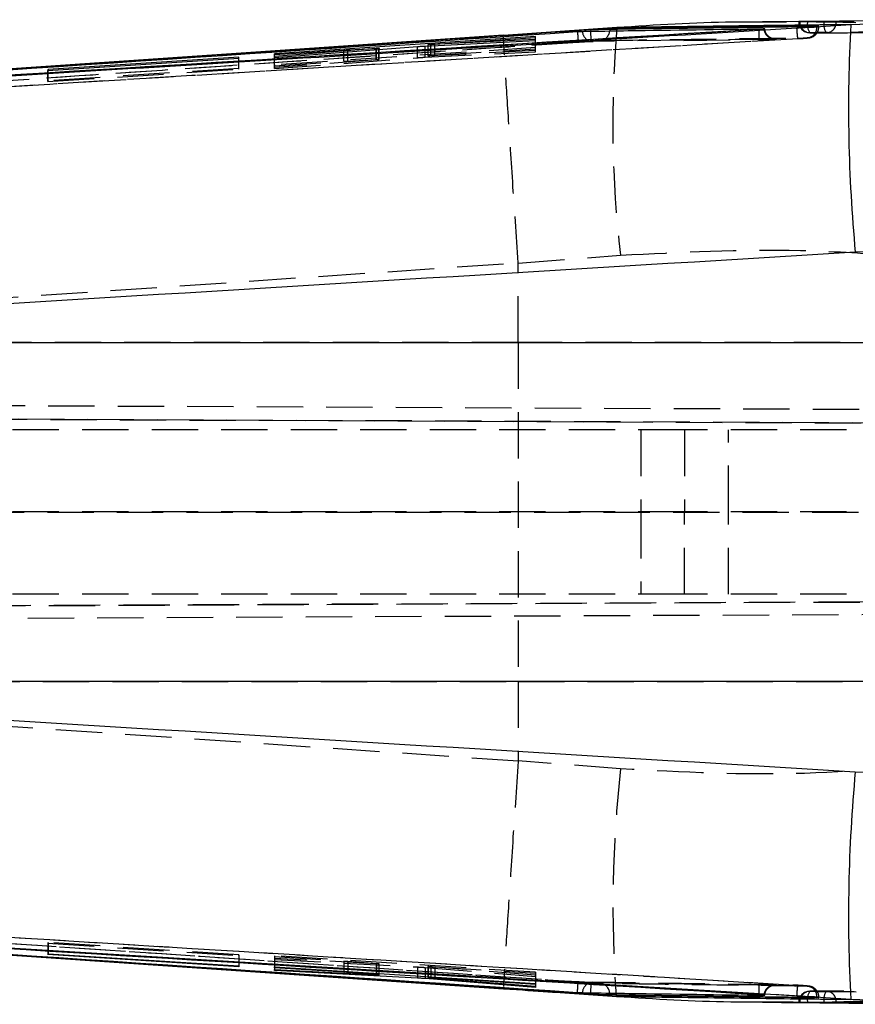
# Model space of a CAD drawing. Extents: x 49 to 506, y 21 to 363.
# Tile 9 of 12: x 397 to 427, y 187 to 223. Entities that reach past the tile are written whole.
import ezdxf

# ---------------------------------------------------------------- set-up
doc = ezdxf.new("R2010")
doc.units = 0
doc.header["$LTSCALE"] = 1.333333
doc.linetypes.add('HIDDEN', pattern=[1.905, 1.27, -0.635])
doc.layers.get('0').update_dxf_attribs({"linetype": 'CONTINUOUS'})

msp = doc.modelspace()

# ---------------------------------------------------------------- linework, layer by layer
at = {"color": 7, "linetype": 'CONTINUOUS'}
for p, q in [((432.318, 222.5342), (423.9754, 222.4557)), ((425.5289, 222.2551), (427.198, 222.3563)), ((427.198, 222.3563), (431.7218, 222.5285)), ((418.653, 222.2457), (414.5041, 221.962)), ((417.6898, 222.1702), (417.6898, 222.1612)), ((417.6898, 222.1612), (417.693, 222.1132)), ((418.3891, 222.1785), (418.3858, 222.1234)), ((418.3891, 222.2065), (418.3891, 222.1785)), ((423.8405, 222.177), (423.8397, 222.1767)), ((423.8405, 222.1859), (423.8405, 222.177)), ((425.5289, 222.2551), (425.5487, 222.2565)), ((426.0284, 222.304), (425.9599, 222.3058)), ((415.6754, 221.9214), (406.1355, 221.292)), ((411.6454, 221.5733), (415.6741, 221.7722)), ((415.6745, 221.8142), (411.8482, 221.6232)), ((411.9952, 221.6423), (415.6751, 221.8827)), ((415.6741, 221.7722), (415.6745, 221.8142)), ((415.6751, 221.8827), (415.6754, 221.9214)), ((406.1342, 221.157), (411.3583, 221.5549)), ((409.8486, 221.4778), (406.1346, 221.1932)), ((406.1352, 221.2595), (408.6676, 221.4249)), ((406.1355, 221.292), (406.1352, 221.2595)), ((406.1355, 221.2596), (406.1355, 221.292)), ((408.8166, 221.4337), (409.8597, 221.4867)), ((409.9638, 221.4487), (409.9638, 221.4893)), ((411.7408, 221.6206), (411.7408, 221.578)), ((397.8608, 220.6846), (404.835, 221.134)), ((404.8353, 221.1635), (397.8611, 220.7099)), ((404.835, 221.134), (404.8353, 221.1635)), ((406.1346, 221.1932), (406.1342, 221.157)), ((406.1346, 221.157), (406.1346, 221.1932)), ((397.8611, 220.7099), (397.8608, 220.6846)), ((397.8611, 220.6846), (397.8611, 220.7099)), ((431.4576, 214.1907), (427.3621, 214.0371)), ((373.3238, 210.7381), (431.4445, 210.7381)), ((431.4445, 198.3533), (373.3238, 198.3533)), ((427.3621, 195.0542), (431.4576, 194.9006)), ((379.9153, 189.4833), (414.5031, 187.126)), ((386.4105, 189.0424), (414.5041, 187.1293)), ((397.8608, 188.3812), (397.8611, 188.4064)), ((404.835, 187.9275), (397.8608, 188.3812)), ((397.8611, 188.4064), (404.8353, 187.9571)), ((404.8353, 187.9571), (404.835, 187.9275)), ((404.835, 187.9571), (404.835, 187.9275)), ((406.1342, 187.7887), (406.1346, 187.8275)), ((406.1346, 187.8275), (409.8486, 187.6323)), ((406.1352, 187.8939), (406.1355, 187.9245)), ((408.6676, 187.7317), (406.1352, 187.8939)), ((406.1355, 187.9245), (415.6754, 187.3191)), ((411.3583, 187.5141), (406.1342, 187.7887)), ((409.8597, 187.6397), (408.8166, 187.7212)), ((409.9638, 187.6291), (409.9638, 187.6816)), ((411.3583, 187.5931), (411.3583, 187.5141)), ((415.6741, 187.1701), (411.6454, 187.4954)), ((411.7408, 187.5688), (411.7408, 187.5295)), ((411.748, 187.5305), (411.7437, 187.5295)), ((411.748, 187.5684), (411.748, 187.5305)), ((411.8482, 187.5187), (415.6745, 187.2144)), ((415.6751, 187.2826), (411.9952, 187.5185)), ((414.5031, 187.127), (415.2094, 187.0792)), ((414.5041, 187.1293), (418.653, 186.8456)), ((415.6745, 187.2144), (415.6741, 187.1701)), ((415.6741, 187.2144), (415.6741, 187.1701)), ((415.6754, 187.3191), (415.6751, 187.2826)), ((415.6751, 187.3191), (415.6751, 187.2826)), ((417.6898, 186.9301), (417.693, 186.9781)), ((417.6898, 186.9301), (417.6898, 186.9212)), ((418.3891, 186.9129), (418.3858, 186.9679)), ((418.3891, 186.9129), (418.3891, 186.8848)), ((418.6199, 186.8579), (418.653, 186.8456)), ((423.8397, 186.9147), (423.8411, 186.9403)), ((423.8397, 186.9147), (423.8405, 186.9144)), ((423.8405, 186.9144), (423.8405, 186.9054)), ((427.198, 186.7351), (425.5289, 186.8362)), ((425.5289, 186.8362), (425.5487, 186.8348)), ((426.0284, 186.7874), (425.9599, 186.7856)), ((431.7218, 186.5628), (427.198, 186.7351))]:
    msp.add_line(p, q, dxfattribs=at)
at = {"color": 7, "linetype": 'HIDDEN'}
for p, q in [((425.2932, 222.4668), (425.2932, 222.4654)), ((425.3705, 222.4654), (425.2935, 222.4654)), ((425.3705, 222.4654), (425.3102, 222.4662)), ((425.3308, 222.4676), (425.3308, 222.4654)), ((426.2188, 222.456), (425.6172, 222.4631)), ((425.9599, 222.2799), (425.8244, 222.2782)), ((426.031, 222.2782), (426.031, 222.3022)), ((411.9952, 221.2338), (411.9952, 221.6423)), ((415.6741, 221.3635), (415.6741, 221.7722)), ((415.6745, 221.4057), (415.6745, 221.8142)), ((415.6751, 221.4747), (415.6751, 221.8827)), ((415.6754, 221.5138), (415.6754, 221.9214)), ((421.1067, 221.7826), (417.786, 221.7346)), ((421.094, 221.7782), (424.4074, 221.8226)), ((415.6754, 221.5138), (406.1355, 220.8835)), ((408.6676, 221.016), (408.6676, 221.4249)), ((408.8166, 221.0248), (408.8166, 221.4337)), ((409.8486, 221.0687), (409.8486, 221.4399)), ((409.8597, 221.0778), (409.8597, 221.4867)), ((409.9527, 221.0782), (409.9527, 221.4478)), ((409.9638, 221.0803), (409.9638, 221.4487)), ((411.3583, 221.1458), (411.3583, 221.5549)), ((411.6454, 221.1642), (411.6454, 221.5733)), ((411.6454, 221.1642), (415.6741, 221.3635)), ((411.7408, 221.578), (411.7408, 221.2119)), ((411.748, 221.2135), (411.748, 221.6221)), ((411.8482, 221.2145), (411.8482, 221.5833)), ((415.6745, 221.4057), (411.8482, 221.2145)), ((411.9952, 221.2338), (415.6751, 221.4747)), ((415.6741, 221.3635), (415.6745, 221.4057)), ((415.6751, 221.4747), (415.6754, 221.5138)), ((404.835, 220.7242), (404.835, 221.134)), ((404.8353, 220.7542), (404.8353, 221.1635)), ((406.1342, 220.7466), (406.1342, 221.157)), ((406.1342, 220.7466), (411.3583, 221.1458)), ((406.1346, 220.7832), (406.1346, 221.157)), ((409.8486, 221.0687), (406.1346, 220.7832)), ((406.1352, 220.8504), (406.1352, 221.2595)), ((406.1352, 220.8504), (408.6676, 221.016)), ((406.1355, 220.8835), (406.1355, 221.2596)), ((408.8166, 221.0248), (409.8597, 221.0778)), ((397.8608, 220.2746), (404.835, 220.7242)), ((397.8608, 220.2746), (397.8608, 220.6846)), ((404.8353, 220.7542), (397.8611, 220.3003)), ((397.8611, 220.3003), (397.8611, 220.6846)), ((404.835, 220.7242), (404.8353, 220.7542)), ((406.1346, 220.7832), (406.1342, 220.7466)), ((406.1355, 220.8835), (406.1352, 220.8504)), ((397.8611, 220.3003), (397.8608, 220.2746)), ((415.0409, 213.6411), (418.7844, 213.9308)), ((415.0387, 210.7381), (415.0409, 213.6411)), ((415.0405, 213.6519), (415.0409, 213.6411)), ((415.0387, 210.7381), (372.2726, 210.7381)), ((431.891, 210.7381), (415.0387, 210.7381)), ((357.2302, 208.6067), (444.0668, 208.2278)), ((357.3078, 208.1063), (460.6283, 207.6555)), ((444.1798, 207.7273), (357.3104, 208.1063)), ((421.1228, 207.5457), (360.8507, 207.5457)), ((419.5228, 207.5457), (419.5228, 204.5457)), ((421.1228, 207.5457), (421.1228, 204.5457)), ((432.1228, 207.5457), (421.1228, 207.5457)), ((422.7228, 204.5457), (422.7228, 207.5457)), ((357.2013, 204.5456), (444.1798, 204.5324)), ((421.1228, 204.5457), (360.8507, 204.5457)), ((419.5228, 204.5457), (419.5228, 201.5457)), ((421.1228, 201.5457), (421.1228, 204.5457)), ((432.1228, 204.5457), (421.1228, 204.5457)), ((422.7228, 201.5457), (422.7228, 204.5457)), ((421.1228, 201.5457), (360.8507, 201.5457)), ((432.1228, 201.5457), (421.1228, 201.5457)), ((460.7294, 201.4014), (357.2493, 200.9499)), ((357.2515, 200.9499), (444.6464, 201.3312)), ((444.5337, 200.8656), (357.1887, 200.4845)), ((372.2726, 198.3533), (415.0387, 198.3533)), ((415.0387, 198.3533), (431.891, 198.3533)), ((415.0387, 198.3533), (415.0409, 195.4502)), ((415.0409, 195.4502), (415.0405, 195.4395)), ((418.7844, 195.1606), (415.0409, 195.4502)), ((397.8611, 188.8129), (397.8608, 188.7877)), ((397.8608, 188.7877), (404.835, 188.3343)), ((397.8608, 188.7877), (397.8608, 188.3812)), ((404.8353, 188.3638), (397.8611, 188.8129)), ((397.8611, 188.8129), (397.8611, 188.4064)), ((404.835, 188.3343), (404.8353, 188.3638)), ((404.835, 188.3343), (404.835, 187.9571)), ((404.8353, 188.3638), (404.8353, 187.9571)), ((406.1346, 188.2343), (406.1342, 188.1953)), ((406.1342, 188.1953), (411.3583, 187.9211)), ((406.1342, 188.1953), (406.1342, 187.7887)), ((409.8486, 188.0393), (406.1346, 188.2343)), ((406.1346, 188.2343), (406.1346, 187.8275)), ((406.1355, 188.3311), (406.1352, 188.3006)), ((406.1352, 188.3006), (408.6676, 188.1386)), ((406.1352, 188.3006), (406.1352, 187.8939)), ((415.6754, 187.7261), (406.1355, 188.3311)), ((406.1355, 188.3311), (406.1355, 187.9245)), ((408.6676, 188.1386), (408.6676, 187.7638)), ((408.8166, 188.1281), (409.8597, 188.0467)), ((408.8166, 188.1281), (408.8166, 187.7544)), ((409.8486, 188.0393), (409.8486, 187.6323)), ((409.8597, 188.0467), (409.8597, 187.6882)), ((409.9527, 188.0353), (409.9527, 187.6283)), ((409.9638, 187.6816), (409.9638, 188.0362)), ((411.3583, 187.9211), (411.3583, 187.5931)), ((411.6454, 187.9024), (415.6741, 187.5771)), ((411.6454, 187.9024), (411.6454, 187.5749)), ((411.7408, 187.9366), (411.7408, 187.5688)), ((411.748, 187.9375), (411.748, 187.5684)), ((415.6745, 187.6216), (411.8482, 187.9257)), ((411.8482, 187.9257), (411.8482, 187.5187)), ((411.9952, 187.9255), (415.6751, 187.6898)), ((411.9952, 187.9255), (411.9952, 187.5527)), ((415.6741, 187.5771), (415.6745, 187.6216)), ((415.6741, 187.5771), (415.6741, 187.2144)), ((415.6745, 187.6216), (415.6745, 187.2144)), ((415.6751, 187.6898), (415.6754, 187.7261)), ((415.6751, 187.6898), (415.6751, 187.3191)), ((415.6754, 187.7261), (415.6754, 187.3191)), ((424.4073, 187.266), (417.7654, 187.359)), ((425.8244, 186.8132), (425.9599, 186.8114)), ((426.031, 186.7891), (426.031, 186.8131)), ((425.2932, 186.6259), (425.2932, 186.6245)), ((425.3705, 186.6259), (425.2932, 186.6259)), ((425.3308, 186.6259), (425.3308, 186.6237)), ((425.6172, 186.6282), (426.2188, 186.6353))]:
    msp.add_line(p, q, dxfattribs=at)
at = {"color": 8, "linetype": 'CONTINUOUS'}
for p, q in [((409.8486, 221.4399), (409.8486, 221.4778)), ((409.9527, 221.4478), (409.9527, 221.4872)), ((411.8482, 221.5833), (411.8482, 221.6232)), ((408.6676, 187.7638), (408.6676, 187.7317)), ((408.8166, 187.7544), (408.8166, 187.7212)), ((409.8597, 187.6882), (409.8597, 187.6397)), ((411.6454, 187.5749), (411.6454, 187.4954)), ((411.9952, 187.5527), (411.9952, 187.5185))]:
    msp.add_line(p, q, dxfattribs=at)
at = {"color": 7, "linetype": 'CONTINUOUS', "flags": 128}
for points in [[(417.6898, 222.1702), (392.6367, 220.4717), (386.4105, 220.0489)], [(414.5032, 221.9646), (407.4131, 221.4808), (379.929, 219.6098)], [(414.5041, 221.962), (396.2769, 220.7205), (386.4105, 220.0489)], [(372.1141, 190.0156), (402.0231, 187.9894), (417.6898, 186.9301)], [(417.6898, 186.9212), (392.6367, 188.6196), (386.4105, 189.0424)]]:
    msp.add_lwpolyline(points, dxfattribs=at)
at = {"color": 7, "linetype": 'HIDDEN', "flags": 128}
for points in [[(372.2726, 210.7381), (387.4977, 211.7745), (415.0405, 213.6519)], [(415.0405, 195.4395), (387.4977, 197.3169), (372.2726, 198.3533)]]:
    msp.add_lwpolyline(points, dxfattribs=at)
at = {"color": 7, "linetype": 'HIDDEN'}
for centre, radius, start, end in [((425.6992, 222.4654), 0.406, 180, 269.59543), ((425.7201, 222.4484), 0.3896, 177.49535, 266.59605), ((426.1685, 222.3622), 0.5604, 169.62456, 212.70754), ((426.764, 222.3513), 0.5552, 169.12423, 212.50149), ((426.283, 222.4392), 0.3865, 271.89953, 1.83568), ((417.775, 222.1176), 0.3832, 181.18125, 271.64299), ((389.9216, 220.1673), 27.8395, 3.27204, 4.00819), ((418.0009, 222.157), 0.3864, 277.00574, 355.00856), ((458.562, 218.7176), 40.0647, 174.94792, 186.86195), ((425.5694, 222.2629), 0.3909, 276.82976, 2.49131), ((464.4712, 190.1029), 45.966, 173.68288, 184.04812), ((417.7752, 186.9734), 0.3835, 88.32009, 178.78317), ((390.8682, 188.8605), 26.8908, 355.98597, 356.74809), ((418.001, 186.9344), 0.3863, 4.97584, 82.98236), ((425.5696, 186.8287), 0.3906, 357.46192, 83.11127), ((425.6992, 186.6259), 0.406, 90.40457, 180), ((425.7201, 186.643), 0.3896, 93.40395, 182.50465), ((426.1685, 186.7291), 0.5604, 147.29246, 190.37544), ((426.764, 186.7401), 0.5552, 147.49851, 190.87577), ((426.283, 186.6521), 0.3865, 358.16432, 88.10047)]:
    msp.add_arc(centre, radius, start, end, dxfattribs=at)
at = {"color": 7, "linetype": 'CONTINUOUS'}
for centre, start, end in [((483.0783, 219.2977), 176.86709, 185.39371), ((483.0783, 189.7936), 174.60629, 183.13291)]:
    msp.add_arc(centre, 55.964, start, end, dxfattribs=at)
for points, knots in [([(423.9753, 222.4398), (423.613, 222.4425), (421.8473, 222.4555), (420.0675, 222.3386), (418.653, 222.2457)], [0, 0, 0, 0, 0.2052227, 1, 1, 1, 1]), ([(427.198, 222.3563), (425.9887, 222.3418), (423.5293, 222.3125), (420.6806, 222.2746), (419.0409, 222.2513), (418.653, 222.2457)], [0, 0, 0, 0, 0.42481187, 0.8639418, 1, 1, 1, 1]), ([(426.6693, 222.4516), (426.6472, 222.4515), (426.6021, 222.4514), (426.4905, 222.4523), (426.3589, 222.4539), (426.265, 222.4553), (426.2197, 222.456), (426.2188, 222.456)], [0, 0, 0, 0, 0.2405309, 0.4921278, 0.7437366, 0.9953131, 1, 1, 1, 1]), ([(368.5642, 218.8294), (368.7368, 218.841), (369.9896, 218.9254), (375.5633, 219.3008), (391.6053, 220.3806), (406.5673, 221.3855), (417.2084, 222.1002)], [0, 0, 0, 0, 0.0106438, 0.0772634, 0.343742, 1, 1, 1, 1]), ([(423.8405, 222.1859), (414.6336, 221.6217), (396.2198, 220.4934), (377.8069, 219.3536), (368.6004, 218.7837)], [0, 0, 0, 0, 0.5000001, 1, 1, 1, 1]), ([(423.8397, 222.1767), (414.6249, 221.6132), (396.2114, 220.4872), (377.7987, 219.3501), (368.6004, 218.7821)], [0, 0, 0, 0, 0.5004367, 1, 1, 1, 1]), ([(417.6898, 222.1612), (412.4676, 221.8082), (397.2756, 220.7815), (382.0838, 219.7516), (372.1141, 219.0758)], [0, 0, 0, 0, 0.3437488, 1, 1, 1, 1]), ([(373.1499, 219.0547), (373.3851, 219.0692), (374.7002, 219.15), (379.6375, 219.4533), (396.7616, 220.5036), (412.8064, 221.4796), (425.2288, 222.2353)], [0, 0, 0, 0, 0.0135521, 0.075758, 0.2844189, 1, 1, 1, 1]), ([(417.2084, 222.1002), (417.2302, 222.1017), (417.2755, 222.1046), (417.3361, 222.1078), (417.3737, 222.1094), (417.388, 222.1097), (417.3919, 222.1097)], [0, 0, 0, 0, 0.28511417, 0.59080829, 0.88954309, 1, 1, 1, 1]), ([(417.3919, 222.1097), (417.4921, 222.1113), (418.0471, 222.1198), (420.2609, 222.1532), (422.3746, 222.1819), (424.0335, 222.2044)], [0, 0, 0, 0, 0.0452791, 0.2506896, 1, 1, 1, 1]), ([(418.3891, 222.2065), (418.3447, 222.2054), (418.256, 222.2031), (418.0379, 222.1921), (417.8392, 222.1802), (417.7213, 222.1723), (417.6898, 222.1702)], [0, 0, 0, 0, 0.2972008, 0.5943958, 0.8918208, 1, 1, 1, 1]), ([(418.3891, 222.1785), (418.3891, 222.1785), (418.3483, 222.1785), (418.2543, 222.1766), (418.0383, 222.1716), (417.839, 222.1659), (417.7211, 222.1622), (417.6898, 222.1612)], [0, 0, 0, 0, 0.0000725, 0.2973463, 0.594796, 0.8924497, 1, 1, 1, 1]), ([(425.9599, 222.3058), (424.6981, 222.2903), (422.1744, 222.2595), (419.6508, 222.2242), (418.3891, 222.2065)], [0, 0, 0, 0, 0.5, 1, 1, 1, 1]), ([(423.9095, 222.1904), (423.9068, 222.1899), (423.8846, 222.1853), (423.8612, 222.1808), (423.8405, 222.177)], [0, 0, 0, 0, 0.1203917, 1, 1, 1, 1]), ([(423.9095, 222.1904), (423.9083, 222.1903), (423.8862, 222.1888), (423.8628, 222.1873), (423.8405, 222.1859)], [0, 0, 0, 0, 0.0511071, 1, 1, 1, 1]), ([(424.0335, 222.2044), (424.0403, 222.2044), (424.0548, 222.2043), (424.0493, 222.2024), (424.0213, 222.1992), (423.9738, 222.195), (423.931, 222.192), (423.9095, 222.1904)], [0, 0, 0, 0, 0.1822463, 0.3920829, 0.5935337, 0.7952832, 1, 1, 1, 1]), ([(425.2288, 222.2353), (425.3299, 222.2418), (425.4325, 222.2483), (425.5275, 222.255), (425.5289, 222.2551)], [0, 0, 0, 0, 0.9846256, 1, 1, 1, 1]), ([(425.5487, 222.2565), (425.6073, 222.2608), (425.7443, 222.2707), (425.9088, 222.285), (426.0175, 222.2968), (426.0213, 222.3006), (426.0229, 222.3022)], [0, 0, 0, 0, 0.2139536, 0.4991754, 0.7842303, 1, 1, 1, 1]), ([(411.748, 221.6221), (411.7574, 221.6233), (411.7763, 221.6256), (411.8368, 221.6309), (411.912, 221.6367), (411.9679, 221.6404), (411.9952, 221.6423)], [0, 0, 0, 0, 0.2526676, 0.5052711, 0.7585422, 1, 1, 1, 1]), ([(414.5035, 221.9603), (414.5034, 221.9619), (414.5033, 221.9672), (414.5037, 221.9641), (414.5041, 221.962)], [0, 0, 0, 0, 0.28920255, 1, 1, 1, 1]), ([(408.6676, 221.4249), (408.6962, 221.4267), (408.7498, 221.4301), (408.7954, 221.4326), (408.8166, 221.4337)], [0, 0, 0, 0, 0.5355885, 1, 1, 1, 1]), ([(409.9527, 221.4872), (409.9418, 221.486), (409.9193, 221.4835), (409.8726, 221.4797), (409.8486, 221.4778)], [0, 0, 0, 0, 0.4865695, 1, 1, 1, 1]), ([(409.8597, 221.4867), (409.8816, 221.4878), (409.9254, 221.4899), (409.9453, 221.4901), (409.9552, 221.4902)], [0, 0, 0, 0, 0.4999758, 1, 1, 1, 1]), ([(409.9613, 221.4893), (409.9621, 221.4892), (409.9653, 221.4889), (409.958, 221.488), (409.9527, 221.4872)], [0, 0, 0, 0, 0.2581209, 1, 1, 1, 1]), ([(411.3583, 221.5549), (411.3838, 221.5568), (411.4347, 221.5606), (411.5223, 221.5664), (411.5944, 221.5707), (411.632, 221.5726), (411.6454, 221.5733)], [0, 0, 0, 0, 0.2812611, 0.5624709, 0.8440325, 1, 1, 1, 1]), ([(411.8482, 221.6232), (411.8265, 221.6221), (411.783, 221.6201), (411.7465, 221.6193), (411.7371, 221.6202), (411.7452, 221.6216), (411.748, 221.6221)], [0, 0, 0, 0, 0.2826069, 0.5652364, 0.8471505, 1, 1, 1, 1]), ([(427.3621, 214.0371), (416.9138, 213.4023), (398.9007, 212.3077), (380.8883, 211.2023), (373.3238, 210.7381)], [0, 0, 0, 0, 0.5800413, 1, 1, 1, 1]), ([(373.3238, 198.3533), (380.8883, 197.889), (398.9007, 196.7836), (416.9138, 195.6891), (427.3621, 195.0542)], [0, 0, 0, 0, 0.4199587, 1, 1, 1, 1]), ([(368.5642, 190.2619), (368.7368, 190.2503), (369.9896, 190.1659), (375.5633, 189.7905), (391.6053, 188.7107), (406.5673, 187.7058), (417.2084, 186.9911)], [0, 0, 0, 0, 0.0106438, 0.0772634, 0.343742, 1, 1, 1, 1]), ([(368.6004, 190.3092), (377.7987, 189.7412), (396.2114, 188.6041), (414.6249, 187.4781), (423.8397, 186.9147)], [0, 0, 0, 0, 0.4995633, 1, 1, 1, 1]), ([(423.8405, 186.9054), (414.6336, 187.4696), (396.2198, 188.5979), (377.8069, 189.7377), (368.6004, 190.3077)], [0, 0, 0, 0, 0.5000001, 1, 1, 1, 1]), ([(425.2289, 186.856), (424.9764, 186.8713), (423.644, 186.9522), (417.9919, 187.2955), (404.0401, 188.1444), (388.0128, 189.1237), (376.3053, 189.8428), (373.1499, 190.0366)], [0, 0, 0, 0, 0.0145448, 0.0767508, 0.3255746, 0.8182257, 1, 1, 1, 1]), ([(408.8166, 187.7212), (408.7919, 187.7231), (408.7459, 187.7266), (408.6924, 187.7301), (408.6676, 187.7317)], [0, 0, 0, 0, 0.5361638, 1, 1, 1, 1]), ([(409.8486, 187.6323), (409.8714, 187.6312), (409.9183, 187.6289), (409.941, 187.6285), (409.9527, 187.6283)], [0, 0, 0, 0, 0.48586408, 1, 1, 1, 1]), ([(409.9623, 187.6291), (409.9628, 187.6292), (409.9674, 187.6295), (409.9484, 187.6319), (409.911, 187.6356), (409.8744, 187.6386), (409.8597, 187.6397)], [0, 0, 0, 0, 0.0425149, 0.4015061, 0.7611875, 1, 1, 1, 1]), ([(411.6454, 187.4954), (411.6204, 187.4973), (411.5704, 187.5011), (411.483, 187.5069), (411.4103, 187.5113), (411.3719, 187.5134), (411.3583, 187.5141)], [0, 0, 0, 0, 0.2817548, 0.5635356, 0.8453001, 1, 1, 1, 1]), ([(411.742, 187.5292), (411.7476, 187.5282), (411.7588, 187.5264), (411.8015, 187.5224), (411.8359, 187.5197), (411.8482, 187.5187)], [0, 0, 0, 0, 0.39127297, 0.78341586, 1, 1, 1, 1]), ([(411.9952, 187.5185), (411.9664, 187.5203), (411.9089, 187.5238), (411.833, 187.5278), (411.7748, 187.5303), (411.7567, 187.5304), (411.748, 187.5305)], [0, 0, 0, 0, 0.2543415, 0.5087413, 0.7623489, 1, 1, 1, 1]), ([(414.5035, 187.131), (414.5034, 187.1295), (414.5033, 187.1242), (414.5037, 187.1272), (414.5041, 187.1293)], [0, 0, 0, 0, 0.288835, 1, 1, 1, 1]), ([(415.2094, 187.0792), (415.4598, 187.0623), (416.6043, 186.9851), (417.7476, 186.9057), (418.6408, 186.8436)], [0, 0, 0, 0, 0.2186894, 1, 1, 1, 1]), ([(417.2084, 186.9911), (417.2305, 186.9897), (417.2762, 186.9867), (417.337, 186.9835), (417.3742, 186.9819), (417.3882, 186.9817), (417.3919, 186.9816)], [0, 0, 0, 0, 0.2880624, 0.5967911, 0.8955665, 1, 1, 1, 1]), ([(417.3919, 186.9816), (417.5056, 186.9798), (418.074, 186.9711), (420.2878, 186.9377), (422.388, 186.9092), (424.0335, 186.8869)], [0, 0, 0, 0, 0.0513527, 0.2567632, 1, 1, 1, 1]), ([(417.6898, 186.9301), (417.7769, 186.9274), (417.951, 186.9221), (418.1811, 186.9161), (418.322, 186.9137), (418.3744, 186.9129), (418.3891, 186.9129), (418.3891, 186.9129)], [0, 0, 0, 0, 0.29777778, 0.59539207, 0.89283409, 0.99992748, 1, 1, 1, 1]), ([(418.3891, 186.8848), (418.3447, 186.886), (418.256, 186.8883), (418.0379, 186.8992), (417.8392, 186.9112), (417.7213, 186.9191), (417.6898, 186.9212)], [0, 0, 0, 0, 0.2972008, 0.5943958, 0.8918208, 1, 1, 1, 1]), ([(425.9599, 186.7856), (424.6981, 186.801), (422.1744, 186.8318), (419.6508, 186.8672), (418.3891, 186.8848)], [0, 0, 0, 0, 0.5, 1, 1, 1, 1]), ([(418.653, 186.8456), (420.0412, 186.7548), (421.8192, 186.6384), (423.5837, 186.6494), (423.9705, 186.6519)], [0, 0, 0, 0, 0.7807592, 1, 1, 1, 1]), ([(418.653, 186.8456), (419.0409, 186.8401), (420.7112, 186.8163), (423.5599, 186.7785), (426.0192, 186.7491), (427.198, 186.7351)], [0, 0, 0, 0, 0.1360558, 0.5859232, 1, 1, 1, 1]), ([(423.8405, 186.9144), (423.8612, 186.9105), (423.8846, 186.9061), (423.9068, 186.9015), (423.9095, 186.9009)], [0, 0, 0, 0, 0.8796098, 1, 1, 1, 1]), ([(423.9095, 186.9009), (423.9083, 186.901), (423.8862, 186.9025), (423.8628, 186.904), (423.8405, 186.9054)], [0, 0, 0, 0, 0.0511071, 1, 1, 1, 1]), ([(424.0335, 186.8869), (424.0403, 186.887), (424.0548, 186.887), (424.0493, 186.8889), (424.0213, 186.8921), (423.9738, 186.8963), (423.931, 186.8994), (423.9095, 186.9009)], [0, 0, 0, 0, 0.1822463, 0.3920829, 0.5935337, 0.7952832, 1, 1, 1, 1]), ([(425.5289, 186.8362), (425.5087, 186.8377), (425.4126, 186.8444), (425.3099, 186.8509), (425.2289, 186.856)], [0, 0, 0, 0, 0.2104224, 1, 1, 1, 1]), ([(425.5487, 186.8348), (425.6073, 186.8306), (425.7443, 186.8206), (425.9088, 186.8063), (426.0175, 186.7946), (426.0213, 186.7908), (426.0229, 186.7891)], [0, 0, 0, 0, 0.2139536, 0.4991754, 0.7842303, 1, 1, 1, 1]), ([(423.9705, 186.6346), (425.8365, 186.6149), (428.6049, 186.5856), (431.4054, 186.5645), (432.3183, 186.5576)], [0, 0, 0, 0, 0.674018, 1, 1, 1, 1]), ([(426.2188, 186.6353), (426.246, 186.6357), (426.3183, 186.6368), (426.4377, 186.6384), (426.5587, 186.6396), (426.6331, 186.6399), (426.6615, 186.6398), (426.6693, 186.6397)], [0, 0, 0, 0, 0.1513774, 0.4027911, 0.6542026, 0.9056243, 1, 1, 1, 1])]:
    msp.add_open_spline(points, degree=3, knots=knots, dxfattribs=at)
at = {"color": 7, "linetype": 'HIDDEN'}
for points, knots in [([(429.9207, 222.2818), (428.9826, 222.3435), (427.0158, 222.4727), (425.0195, 222.4511), (423.9753, 222.4398)], [0, 0, 0, 0, 0.4769302, 1, 1, 1, 1]), ([(425.296, 222.4668), (425.2951, 222.4669), (425.2878, 222.4671), (425.3073, 222.4674), (425.3282, 222.4676), (425.3308, 222.4676)], [0, 0, 0, 0, 0.1090223, 0.8873916, 1, 1, 1, 1]), ([(425.3308, 222.4676), (426.7085, 222.4798), (429.464, 222.5041), (432.2195, 222.525), (433.5973, 222.5354)], [0, 0, 0, 0, 0.4999999, 1, 1, 1, 1]), ([(425.3308, 222.4654), (426.7879, 222.4778), (428.4389, 222.4919), (431.1944, 222.5134), (432.4928, 222.5229), (433.5973, 222.531)], [0, 0, 0, 0, 0.5287945, 0.5991752, 1, 1, 1, 1]), ([(425.6172, 222.4631), (425.5752, 222.4635), (425.4894, 222.4642), (425.4111, 222.4649), (425.377, 222.4653), (425.3705, 222.4654)], [0, 0, 0, 0, 0.4374843, 0.8929717, 1, 1, 1, 1]), ([(434.942, 222.5115), (434.8296, 222.5108), (434.2625, 222.5071), (431.8763, 222.4911), (429.2311, 222.472), (427.0407, 222.4545), (426.6693, 222.4516)], [0, 0, 0, 0, 0.0407435, 0.2056578, 0.8653137, 1, 1, 1, 1]), ([(417.2084, 222.1002), (417.2118, 222.0501), (417.2189, 221.9463), (417.2283, 221.8142), (417.2351, 221.721), (417.2362, 221.7111), (417.2368, 221.7061)], [0, 0, 0, 0, 0.2373826, 0.4915887, 0.7457958, 1, 1, 1, 1]), ([(423.8503, 221.7716), (423.8518, 221.7788), (423.8547, 221.7931), (423.8537, 221.8873), (423.8488, 222.0199), (423.8427, 222.1244), (423.8397, 222.1767)], [0, 0, 0, 0, 0.249999, 0.5000012, 0.7499995, 1, 1, 1, 1]), ([(424.4273, 221.8269), (424.415, 221.8264), (424.3797, 221.8251), (424.3032, 221.8364), (424.2031, 221.8811), (424.1091, 221.9736), (424.0496, 222.0869), (424.0385, 222.1683), (424.0335, 222.2044)], [0, 0, 0, 0, 0.0637822, 0.1836387, 0.3984891, 0.6133487, 0.8282017, 1, 1, 1, 1]), ([(424.3993, 221.8259), (424.4082, 221.826), (424.4261, 221.8262), (424.4279, 221.826), (424.4191, 221.8263), (424.3954, 221.8287), (424.345, 221.8376), (424.2555, 221.8698), (424.1546, 221.9471), (424.0738, 222.0653), (424.0594, 222.1576), (424.0521, 222.2043)], [0, 0, 0, 0, 0.0770073, 0.154829, 0.2156221, 0.255722, 0.310288, 0.4444727, 0.6307611, 0.812864, 1, 1, 1, 1]), ([(425.2685, 221.8414), (425.2661, 221.8463), (425.2615, 221.8562), (425.2507, 221.9494), (425.2391, 222.0815), (425.2322, 222.1853), (425.2289, 222.2353)], [0, 0, 0, 0, 0.25433103, 0.5086607, 0.76299254, 1, 1, 1, 1]), ([(425.2734, 221.8418), (425.3049, 221.8437), (425.3851, 221.8485), (425.5061, 221.8571), (425.624, 221.8686), (425.6717, 221.8697), (425.77, 221.8968), (425.8503, 221.9348), (425.9442, 222.0149), (426.018, 222.1382), (426.0252, 222.2333), (426.0286, 222.2774)], [0, 0, 0, 0, 0.08346004, 0.21275305, 0.34663269, 0.51034832, 0.55697004, 0.62961047, 0.74754102, 0.88285516, 1, 1, 1, 1]), ([(425.5487, 222.2565), (425.6072, 222.2585), (425.7439, 222.2633), (425.9108, 222.2701), (426.0192, 222.2759), (426.0472, 222.2797), (425.9894, 222.2798), (425.9599, 222.2799)], [0, 0, 0, 0, 0.1567431, 0.3656444, 0.5744342, 0.7830954, 1, 1, 1, 1]), ([(433.9613, 222.125), (433.8476, 222.1242), (433.2793, 222.1201), (430.8923, 222.1025), (428.2512, 222.0816), (426.0648, 222.0626), (425.6969, 222.0594)], [0, 0, 0, 0, 0.04126002, 0.20630066, 0.86646333, 1, 1, 1, 1]), ([(425.6969, 222.0594), (425.7672, 222.0589), (425.9669, 222.0573), (426.1665, 222.0547), (426.2958, 222.053)], [0, 0, 0, 0, 0.352085, 1, 1, 1, 1]), ([(426.2958, 222.053), (427.6876, 222.0642), (430.4444, 222.0866), (433.2013, 222.1057), (434.5664, 222.1152)], [0, 0, 0, 0, 0.5048412, 1, 1, 1, 1]), ([(367.6113, 218.3634), (375.844, 218.9218), (387.3232, 219.7004), (404.0247, 220.8308), (412.4935, 221.4032), (417.7157, 221.7562)], [0, 0, 0, 0, 0.49293769, 0.6873205, 1, 1, 1, 1]), ([(425.2685, 221.8414), (414.8829, 221.2088), (395.6746, 220.0389), (376.4672, 218.8575), (367.6448, 218.3149)], [0, 0, 0, 0, 0.5406799, 1, 1, 1, 1]), ([(417.2368, 221.7061), (409.1294, 221.1605), (401.0126, 220.6143), (384.7979, 219.5206), (376.6906, 218.9735), (368.5926, 218.427)], [0, 0, 0, 0, 0.5000001, 0.5005763, 1, 1, 1, 1]), ([(368.6093, 218.3768), (377.8079, 218.9449), (396.2211, 220.082), (414.6352, 221.2081), (423.8503, 221.7716)], [0, 0, 0, 0, 0.4995614, 1, 1, 1, 1]), ([(415.0405, 213.6519), (414.9722, 214.6649), (414.8354, 216.6909), (414.6663, 219.2546), (414.5431, 221.1755), (414.5175, 221.6475), (414.5047, 221.8835)], [0, 0, 0, 0, 0.2499954, 0.4999907, 0.749991, 1, 1, 1, 1]), ([(417.786, 221.7346), (417.7509, 221.7337), (417.6808, 221.7318), (417.5089, 221.7231), (417.353, 221.7138), (417.2608, 221.7077), (417.2368, 221.7061)], [0, 0, 0, 0, 0.29822, 0.5964239, 0.8947636, 1, 1, 1, 1]), ([(417.7157, 221.7562), (417.7306, 221.7572), (417.7866, 221.761), (417.8811, 221.7666), (417.9847, 221.7718), (418.0269, 221.7729), (418.048, 221.7735)], [0, 0, 0, 0, 0.1075543, 0.4054123, 0.703176, 1, 1, 1, 1]), ([(418.048, 221.7735), (419.3093, 221.7915), (421.8319, 221.8276), (424.3546, 221.859), (425.6158, 221.8748)], [0, 0, 0, 0, 0.5000428, 1, 1, 1, 1]), ([(424.4273, 221.8269), (424.3136, 221.8255), (423.2067, 221.8112), (422.0999, 221.7961), (421.1067, 221.7826)], [0, 0, 0, 0, 0.1026883, 1, 1, 1, 1]), ([(423.8503, 221.7716), (423.9133, 221.7756), (424.0451, 221.7839), (424.2279, 221.7973), (424.3762, 221.8097), (424.4668, 221.8196), (424.4964, 221.8264), (424.4511, 221.8267), (424.4273, 221.8269)], [0, 0, 0, 0, 0.1522462, 0.3186996, 0.4831356, 0.6494622, 0.8157817, 1, 1, 1, 1]), ([(425.6158, 221.8748), (425.63, 221.8747), (425.6578, 221.8746), (425.6443, 221.8708), (425.5929, 221.865), (425.5057, 221.8575), (425.3932, 221.8492), (425.31, 221.844), (425.2685, 221.8414)], [0, 0, 0, 0, 0.1728908, 0.3382732, 0.5036958, 0.6691312, 0.8345668, 1, 1, 1, 1]), ([(408.6676, 221.016), (408.6962, 221.0179), (408.7498, 221.0213), (408.7954, 221.0237), (408.8166, 221.0248)], [0, 0, 0, 0, 0.5355897, 1, 1, 1, 1]), ([(409.9527, 221.0782), (409.9418, 221.077), (409.9193, 221.0744), (409.8726, 221.0706), (409.8486, 221.0687)], [0, 0, 0, 0, 0.486577, 1, 1, 1, 1]), ([(409.8597, 221.0778), (409.8816, 221.0788), (409.9254, 221.0809), (409.9453, 221.0811), (409.9552, 221.0812)], [0, 0, 0, 0, 0.4999803, 1, 1, 1, 1]), ([(409.9613, 221.0803), (409.9621, 221.0802), (409.9653, 221.0799), (409.958, 221.0789), (409.9527, 221.0782)], [0, 0, 0, 0, 0.25804627, 1, 1, 1, 1]), ([(411.3583, 221.1458), (411.3838, 221.1477), (411.4347, 221.1515), (411.5223, 221.1573), (411.5944, 221.1616), (411.632, 221.1635), (411.6454, 221.1642)], [0, 0, 0, 0, 0.2812629, 0.562474, 0.8440363, 1, 1, 1, 1]), ([(411.8482, 221.2145), (411.8265, 221.2135), (411.783, 221.2114), (411.7465, 221.2107), (411.7371, 221.2116), (411.7452, 221.213), (411.748, 221.2135)], [0, 0, 0, 0, 0.2826055, 0.5652229, 0.8471375, 1, 1, 1, 1]), ([(411.748, 221.2135), (411.7574, 221.2147), (411.7763, 221.2171), (411.8368, 221.2224), (411.912, 221.2282), (411.9679, 221.2319), (411.9952, 221.2338)], [0, 0, 0, 0, 0.2526676, 0.5052762, 0.7585865, 1, 1, 1, 1]), ([(418.7844, 213.9308), (420.9806, 214.0395), (424.3016, 214.204), (428.6906, 213.9497), (430.8635, 213.6651), (431.95, 213.5228)], [0, 0, 0, 0, 0.4940031, 0.7470035, 1, 1, 1, 1]), ([(415.0387, 210.7381), (415.0375, 208.6818), (415.0351, 204.5536), (415.0375, 200.4253), (415.0387, 198.3533)], [0, 0, 0, 0, 0.4980936, 1, 1, 1, 1]), ([(415.0405, 195.4395), (414.9722, 194.4265), (414.8354, 192.4004), (414.6663, 189.8367), (414.5431, 187.9158), (414.5175, 187.4438), (414.5047, 187.2078)], [0, 0, 0, 0, 0.2499954, 0.4999907, 0.749991, 1, 1, 1, 1]), ([(431.95, 195.5685), (429.814, 195.3162), (425.4904, 194.8056), (421.0374, 195.0413), (418.7844, 195.1606)], [0, 0, 0, 0, 0.4940328, 1, 1, 1, 1]), ([(417.7157, 187.3351), (409.247, 187.9077), (393.6362, 188.9631), (376.9349, 190.0952), (368.7022, 190.6539), (367.6113, 190.728)], [0, 0, 0, 0, 0.5070622, 0.9346841, 1, 1, 1, 1]), ([(367.6447, 190.7765), (378.0298, 190.1379), (397.2373, 188.9568), (416.4457, 187.7872), (425.2685, 187.25)], [0, 0, 0, 0, 0.5406791, 1, 1, 1, 1]), ([(423.8503, 187.3197), (414.6352, 187.8833), (396.2211, 189.0093), (377.8079, 190.1464), (368.6093, 190.7145)], [0, 0, 0, 0, 0.5004386, 1, 1, 1, 1]), ([(368.5926, 190.6644), (376.6999, 190.1171), (392.9145, 189.0225), (409.1294, 187.931), (417.2368, 187.3852)], [0, 0, 0, 0, 0.49999993, 1, 1, 1, 1]), ([(408.6676, 188.1386), (408.6963, 188.1367), (408.7498, 188.1331), (408.7954, 188.1297), (408.8166, 188.1281)], [0, 0, 0, 0, 0.5361233, 1, 1, 1, 1]), ([(409.9527, 188.0353), (409.9418, 188.0355), (409.9194, 188.0358), (409.8727, 188.0381), (409.8486, 188.0393)], [0, 0, 0, 0, 0.48554, 1, 1, 1, 1]), ([(409.8597, 188.0467), (409.8813, 188.0449), (409.9244, 188.0414), (409.9596, 188.0376), (409.9678, 188.0355), (409.9569, 188.0354), (409.9527, 188.0353)], [0, 0, 0, 0, 0.2748227, 0.5497172, 0.8237289, 1, 1, 1, 1]), ([(411.3583, 187.9211), (411.3837, 187.9198), (411.4346, 187.917), (411.522, 187.9114), (411.5942, 187.9064), (411.6319, 187.9035), (411.6454, 187.9024)], [0, 0, 0, 0, 0.2806313, 0.5611996, 0.8425263, 1, 1, 1, 1]), ([(411.8482, 187.9257), (411.8264, 187.9275), (411.7829, 187.931), (411.7464, 187.935), (411.7371, 187.937), (411.7452, 187.9374), (411.748, 187.9375)], [0, 0, 0, 0, 0.2834644, 0.5669487, 0.8495485, 1, 1, 1, 1]), ([(411.748, 187.9375), (411.7574, 187.9374), (411.7763, 187.9373), (411.8365, 187.9347), (411.9117, 187.9307), (411.9677, 187.9272), (411.9952, 187.9255)], [0, 0, 0, 0, 0.2521256, 0.5042015, 0.7567671, 1, 1, 1, 1]), ([(417.2084, 186.9911), (417.2118, 187.0412), (417.2189, 187.145), (417.2283, 187.2772), (417.2351, 187.3703), (417.2362, 187.3803), (417.2368, 187.3852)], [0, 0, 0, 0, 0.2373826, 0.4915887, 0.7457958, 1, 1, 1, 1]), ([(417.2368, 187.3852), (417.2608, 187.3836), (417.353, 187.3775), (417.5089, 187.3682), (417.6812, 187.3595), (417.7513, 187.3577), (417.7865, 187.3567)], [0, 0, 0, 0, 0.1050636, 0.4029135, 0.7006277, 1, 1, 1, 1]), ([(418.0482, 187.3178), (418.0414, 187.318), (418.0159, 187.3185), (417.9493, 187.3212), (417.8397, 187.327), (417.7571, 187.3324), (417.7157, 187.3351)], [0, 0, 0, 0, 0.1072258, 0.4047494, 0.7023123, 1, 1, 1, 1]), ([(417.7865, 187.3567), (418.8932, 187.3404), (421.1067, 187.3078), (423.3204, 187.2789), (424.4273, 187.2644)], [0, 0, 0, 0, 0.4999839, 1, 1, 1, 1]), ([(425.6165, 187.2165), (424.355, 187.2323), (421.8321, 187.2638), (419.3095, 187.2998), (418.0482, 187.3178)], [0, 0, 0, 0, 0.500012, 1, 1, 1, 1]), ([(423.8411, 186.9403), (423.8436, 186.9837), (423.8491, 187.0792), (423.8537, 187.2039), (423.8547, 187.2982), (423.8518, 187.3126), (423.8503, 187.3197)], [0, 0, 0, 0, 0.2172025, 0.4781334, 0.7390684, 1, 1, 1, 1]), ([(424.4273, 187.2644), (424.4303, 187.2644), (424.4607, 187.2641), (424.4923, 187.2654), (424.4677, 187.2717), (424.3759, 187.2816), (424.228, 187.2941), (424.0451, 187.3074), (423.9133, 187.3158), (423.8503, 187.3197)], [0, 0, 0, 0, 0.0182711, 0.1844524, 0.3507242, 0.5170031, 0.6813919, 0.8477975, 1, 1, 1, 1]), ([(424.0335, 186.8869), (424.0385, 186.9231), (424.0496, 187.0044), (424.1091, 187.1177), (424.2031, 187.2102), (424.3032, 187.255), (424.3797, 187.2663), (424.415, 187.2649), (424.4273, 187.2644)], [0, 0, 0, 0, 0.1717983, 0.3866513, 0.6015109, 0.8163613, 0.9362178, 1, 1, 1, 1]), ([(424.0538, 186.8867), (424.0604, 186.9336), (424.0725, 187.0212), (424.1409, 187.1246), (424.2169, 187.1939), (424.2911, 187.2349), (424.3531, 187.2552), (424.395, 187.2626), (424.4151, 187.2647), (424.4247, 187.2652), (424.4274, 187.2653), (424.4215, 187.2651), (424.4067, 187.2653), (424.3997, 187.2653)], [0, 0, 0, 0, 0.1838758, 0.3427181, 0.4744338, 0.5854507, 0.6744548, 0.733606, 0.7702159, 0.8054515, 0.8532828, 0.930811, 1, 1, 1, 1]), ([(426.0243, 186.8131), (426.0255, 186.8384), (426.0289, 186.9069), (425.9877, 187.0057), (425.9241, 187.0936), (425.8541, 187.1515), (425.7888, 187.1866), (425.7352, 187.2049), (425.699, 187.213), (425.6727, 187.2175), (425.6249, 187.2238), (425.5412, 187.2313), (425.3882, 187.2426), (425.2369, 187.252), (425.136, 187.2581), (425.0843, 187.2613)], [0, 0, 0, 0, 0.0572331, 0.1554734, 0.2359452, 0.3041323, 0.3609795, 0.4055548, 0.4350709, 0.4602474, 0.501489, 0.6590116, 0.7683375, 0.8813037, 1, 1, 1, 1]), ([(425.2289, 186.856), (425.2322, 186.9061), (425.2391, 187.0098), (425.2507, 187.142), (425.2616, 187.2351), (425.2662, 187.245), (425.2685, 187.25)], [0, 0, 0, 0, 0.2370093, 0.491339, 0.7456723, 1, 1, 1, 1]), ([(425.2685, 187.25), (425.3114, 187.2473), (425.3959, 187.2419), (425.5089, 187.2335), (425.5952, 187.2261), (425.6455, 187.2204), (425.6572, 187.2167), (425.63, 187.2166), (425.6165, 187.2165)], [0, 0, 0, 0, 0.1709955, 0.336757, 0.5025099, 0.6682274, 0.8352083, 1, 1, 1, 1]), ([(423.9705, 186.6519), (424.9643, 186.6398), (426.8778, 186.6167), (428.7635, 186.738), (429.6698, 186.7963)], [0, 0, 0, 0, 0.5193578, 1, 1, 1, 1]), ([(425.9599, 186.8114), (425.9886, 186.8115), (426.0461, 186.8116), (426.0215, 186.8153), (425.9155, 186.821), (425.7487, 186.8279), (425.6097, 186.8327), (425.5487, 186.8348)], [0, 0, 0, 0, 0.2088292, 0.41904, 0.6277419, 0.8365582, 1, 1, 1, 1]), ([(426.2958, 187.0384), (426.1665, 187.0367), (425.9669, 187.034), (425.7672, 187.0325), (425.6969, 187.0319)], [0, 0, 0, 0, 0.647915, 1, 1, 1, 1]), ([(425.6969, 187.0319), (425.8106, 187.0309), (426.3789, 187.026), (428.7658, 187.0056), (431.4068, 186.9848), (433.5934, 186.969), (433.9613, 186.9663)], [0, 0, 0, 0, 0.0412601, 0.2063009, 0.8664632, 1, 1, 1, 1]), ([(434.5664, 186.9761), (434.4527, 186.9769), (433.8844, 186.9808), (431.4975, 186.9974), (428.8543, 187.0173), (426.6658, 187.0353), (426.2958, 187.0384)], [0, 0, 0, 0, 0.0412291, 0.2061453, 0.8658098, 1, 1, 1, 1]), ([(425.3308, 186.6237), (425.313, 186.6239), (425.2901, 186.6241), (425.2965, 186.6244), (425.2979, 186.6245)], [0, 0, 0, 0, 0.7787908, 1, 1, 1, 1]), ([(425.305, 186.625), (425.3198, 186.6253), (425.3367, 186.6256), (425.3667, 186.6259), (425.3705, 186.6259)], [0, 0, 0, 0, 0.8735914, 1, 1, 1, 1]), ([(433.5973, 186.5604), (432.1402, 186.5711), (430.4971, 186.5832), (427.7416, 186.6053), (426.4432, 186.6164), (425.3308, 186.6259)], [0, 0, 0, 0, 0.5287949, 0.5962831, 1, 1, 1, 1]), ([(433.5973, 186.5559), (432.2195, 186.5664), (429.464, 186.5872), (426.7085, 186.6116), (425.3308, 186.6237)], [0, 0, 0, 0, 0.5000001, 1, 1, 1, 1]), ([(425.3705, 186.6259), (425.4009, 186.6263), (425.4617, 186.6269), (425.5557, 186.6277), (425.6086, 186.6281), (425.6172, 186.6282)], [0, 0, 0, 0, 0.4555712, 0.9111327, 1, 1, 1, 1]), ([(426.6693, 186.6397), (426.7824, 186.6388), (427.3502, 186.6343), (429.7371, 186.6157), (432.378, 186.5967), (434.5642, 186.5823), (434.9313, 186.5799)], [0, 0, 0, 0, 0.0410592, 0.2061865, 0.8666947, 1, 1, 1, 1])]:
    msp.add_open_spline(points, degree=3, knots=knots, dxfattribs=at)
at = {"color": 8, "linetype": 'CONTINUOUS'}
for points, knots in [([(425.8244, 222.2782), (424.6077, 222.263), (422.1292, 222.232), (419.6508, 222.1965), (418.3891, 222.1785)], [0, 0, 0, 0, 0.4908876, 1, 1, 1, 1]), ([(418.3891, 186.9129), (419.6508, 186.8948), (422.1292, 186.8593), (424.6077, 186.8284), (425.8244, 186.8132)], [0, 0, 0, 0, 0.5091123, 1, 1, 1, 1])]:
    msp.add_open_spline(points, degree=3, knots=knots, dxfattribs=at)

doc.saveas('drawing.dxf')
